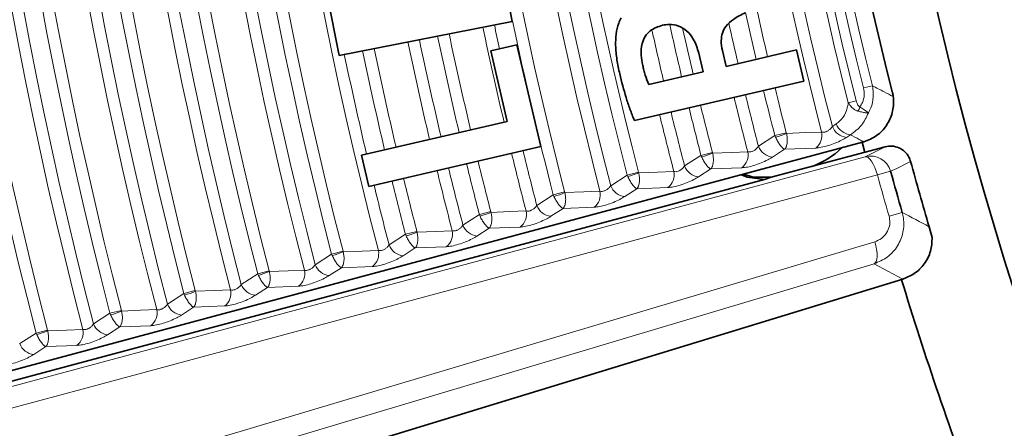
# Model space of a CAD drawing. Header units: millimetres. Extents: x 0 to 1118, y 0 to 864.
# Tile 55 of 200: x 356.94 to 364.8, y 434.46 to 437.72. Entities that reach past the tile are written whole.
import ezdxf

# ---------------------------------------------------------------- set-up
doc = ezdxf.new("R2010")
doc.units = ezdxf.units.MM

msp = doc.modelspace()

# ---------------------------------------------------------------- linework, layer by layer
at = {"color": 7, "linetype": 'Continuous', "lineweight": 35}
for p, q in [((360.7063, 438.5439), (360.8702, 437.7087)), ((359.4872, 437.4373), (359.3293, 438.2417)), ((360.8702, 437.7087), (359.4872, 437.4373)), ((360.6983, 437.4739), (360.9081, 437.5227)), ((360.8296, 436.9099), (360.6983, 437.4739)), ((360.9081, 437.5227), (361.0977, 436.7082)), ((362.3948, 437.3069), (362.3601, 437.4554)), ((362.5487, 437.4758), (362.5781, 437.3495)), ((362.5781, 437.3495), (363.1421, 437.4808)), ((363.1421, 437.4808), (363.2, 437.2324)), ((361.9611, 437.2059), (362.3948, 437.3069)), ((363.2, 437.2324), (361.8458, 436.9171)), ((359.6669, 436.6392), (360.8296, 436.9099)), ((356.5889, 434.8455), (363.6694, 436.7427)), ((363.6694, 436.7427), (363.6802, 436.7458)), ((361.0977, 436.7082), (359.7252, 436.3888)), ((363.8489, 436.707), (362.9394, 436.4633)), ((359.7252, 436.3888), (359.6669, 436.6392)), ((362.8867, 436.4468), (356.6104, 434.765)), ((362.9394, 436.4633), (362.8867, 436.4468)), ((364.2009, 436.0681), (364.2084, 436.0376)), ((364.2084, 436.0376), (364.2249, 435.9834)), ((357.1315, 433.553), (363.9894, 435.6497))]:
    msp.add_line(p, q, dxfattribs=at)
at = {"color": 7, "linetype": 'Continuous', "lineweight": 18}
for p, q in [((363.747, 437.1949), (363.6764, 437.1772)), ((363.5543, 437.0581), (363.618, 437.0742)), ((362.9683, 436.7963), (363.0594, 436.8197)), ((363.0594, 436.8197), (363.0611, 436.814)), ((363.4273, 436.8692), (363.4591, 436.8897)), ((362.8372, 436.7115), (362.9683, 436.7963)), ((362.9735, 436.7839), (362.9683, 436.7963)), ((363.5712, 436.8029), (363.5395, 436.7824)), ((362.3782, 436.6386), (362.4693, 436.6621)), ((362.4693, 436.6621), (362.471, 436.6564)), ((363.0464, 436.6875), (362.9494, 436.6247)), ((363.2943, 436.6971), (363.0464, 436.6875)), ((356.6213, 434.7245), (363.6893, 436.628)), ((362.2471, 436.5538), (362.3782, 436.6386)), ((362.3834, 436.6262), (362.3782, 436.6386)), ((361.788, 436.4809), (361.8792, 436.5044)), ((361.8792, 436.5044), (361.8808, 436.4987)), ((362.4563, 436.5298), (362.3593, 436.4671)), ((362.7042, 436.5394), (362.4563, 436.5298)), ((363.8931, 436.5112), (363.7874, 436.4821)), ((361.657, 436.3961), (361.788, 436.4809)), ((361.7932, 436.4685), (361.788, 436.4809)), ((361.1979, 436.3233), (361.289, 436.3467)), ((361.289, 436.3467), (361.2907, 436.3411)), ((361.8662, 436.3721), (361.7692, 436.3094)), ((362.1141, 436.3818), (361.8662, 436.3721)), ((361.0669, 436.2384), (361.1979, 436.3233)), ((361.2031, 436.3109), (361.1979, 436.3233)), ((360.6078, 436.1656), (360.6989, 436.1891)), ((360.6989, 436.1891), (360.7006, 436.1834)), ((361.2761, 436.2145), (361.179, 436.1517)), ((361.524, 436.2241), (361.2761, 436.2145)), ((360.4768, 436.0808), (360.6078, 436.1656)), ((360.613, 436.1532), (360.6078, 436.1656)), ((363.88, 436.1528), (363.9853, 436.1831)), ((360.0177, 436.0079), (360.1088, 436.0314)), ((360.1088, 436.0314), (360.1104, 436.0258)), ((360.6859, 436.0568), (360.5889, 435.9941)), ((360.9339, 436.0664), (360.6859, 436.0568)), ((359.8866, 435.9231), (360.0177, 436.0079)), ((360.0228, 435.9956), (360.0177, 436.0079)), ((359.4276, 435.8502), (359.5187, 435.8737)), ((359.5187, 435.8737), (359.5203, 435.8681)), ((360.0958, 435.8991), (359.9988, 435.8364)), ((360.3438, 435.9088), (360.0958, 435.8991)), ((359.2965, 435.7654), (359.4276, 435.8502)), ((359.4327, 435.8379), (359.4276, 435.8502)), ((363.7612, 435.773), (357.0645, 433.7721)), ((358.8374, 435.6925), (358.9285, 435.7161)), ((358.9285, 435.7161), (358.9302, 435.7104)), ((359.5057, 435.7414), (359.4087, 435.6787)), ((359.7536, 435.7511), (359.5057, 435.7414)), ((358.7064, 435.6077), (358.8374, 435.6925)), ((358.8426, 435.6802), (358.8374, 435.6925)), ((358.2473, 435.5349), (358.3384, 435.5584)), ((358.3384, 435.5584), (358.3401, 435.5528)), ((358.9156, 435.5838), (358.8186, 435.5211)), ((359.1635, 435.5934), (358.9156, 435.5838)), ((358.1163, 435.4501), (358.2473, 435.5349)), ((358.2525, 435.5226), (358.2473, 435.5349)), ((357.6572, 435.3772), (357.7483, 435.4007)), ((357.7483, 435.4007), (357.7499, 435.3951)), ((358.3255, 435.4261), (358.2285, 435.3634)), ((358.5734, 435.4358), (358.3255, 435.4261)), ((357.5262, 435.2924), (357.6572, 435.3772)), ((357.6623, 435.3649), (357.6572, 435.3772)), ((357.0671, 435.2195), (357.1582, 435.243)), ((357.1582, 435.243), (357.1598, 435.2375)), ((357.7353, 435.2684), (357.6383, 435.2057)), ((357.9833, 435.2781), (357.7353, 435.2684)), ((356.9361, 435.1347), (357.0671, 435.2195)), ((357.0722, 435.2073), (357.0671, 435.2195)), ((357.1452, 435.1108), (357.0482, 435.0481)), ((357.3932, 435.1204), (357.1452, 435.1108))]:
    msp.add_line(p, q, dxfattribs=at)
at = {"color": 7, "linetype": 'Continuous', "lineweight": 18, "flags": 128}
for points in [[(363.0611, 436.814), (363.2121, 436.82), (363.3416, 436.8251)], [(362.471, 436.6564), (362.6219, 436.6623), (362.7514, 436.6675)], [(363.6893, 436.628), (363.7682, 436.6671), (363.8489, 436.707)], [(363.6893, 436.628), (363.7008, 436.6277), (363.7136, 436.6213), (363.7271, 436.6089), (363.7407, 436.5912), (363.7541, 436.5687), (363.7666, 436.5424), (363.7779, 436.5131), (363.7874, 436.4821)], [(364.0528, 436.5901), (364.0475, 436.5874), (364.0263, 436.5769), (363.9413, 436.535), (363.8931, 436.5112)], [(361.8808, 436.4987), (362.0318, 436.5047), (362.1613, 436.5098)], [(363.7874, 436.4821), (363.4849, 436.4007), (362.2751, 436.0749), (357.4358, 434.7715), (356.7194, 434.5786)], [(361.2907, 436.3411), (361.4417, 436.347), (361.5712, 436.3521)], [(360.7006, 436.1834), (360.8516, 436.1894), (360.9811, 436.1945)], [(360.1104, 436.0258), (360.2614, 436.0317), (360.391, 436.0368)], [(357.0705, 433.9476), (357.3706, 434.0372), (358.5711, 434.3959), (363.7672, 435.9484)], [(359.5203, 435.8681), (359.6713, 435.8741), (359.8008, 435.8792)], [(363.7672, 435.9484), (363.7753, 435.9174), (363.7811, 435.8869), (363.7843, 435.8581), (363.7849, 435.8321), (363.7827, 435.8098), (363.7779, 435.7922), (363.7706, 435.7797), (363.7612, 435.773)], [(358.9302, 435.7104), (359.0812, 435.7164), (359.2107, 435.7215)], [(363.9894, 435.6497), (363.8693, 435.7145), (363.7612, 435.773)], [(358.3401, 435.5528), (358.4911, 435.5587), (358.6206, 435.5639)], [(357.7499, 435.3951), (357.9009, 435.4011), (358.0305, 435.4062)], [(357.1598, 435.2375), (357.3108, 435.2434), (357.4404, 435.2485)]]:
    msp.add_lwpolyline(points, dxfattribs=at)
at = {"color": 7, "linetype": 'Continuous', "lineweight": 35, "flags": 128}
for points in [[(363.6875, 436.6638), (363.6851, 436.6729), (363.6658, 436.7453)], [(362.7011, 436.4833), (362.748, 436.4657), (362.8867, 436.4468)], [(362.9394, 436.4633), (362.7959, 436.4657), (362.7194, 436.4882)]]:
    msp.add_lwpolyline(points, dxfattribs=at)
at = {"color": 7, "linetype": 'Continuous', "lineweight": 18}
for centre, radius, start, end in [((392.6659, 444.4261), 36.7701, 165.49984, 194.50016), ((392.6659, 444.4261), 36.676, 165.49984, 194.50016), ((392.6659, 444.4261), 36.4014, 165.39699, 194.60301), ((392.6659, 444.4261), 36.3074, 165.42979, 194.57021), ((392.6659, 444.4261), 36.1593, 165.50761, 194.49239), ((392.6659, 444.4261), 36.0652, 165.50761, 194.49239), ((392.6659, 444.4261), 35.7906, 165.40305, 194.59695), ((392.6659, 444.4261), 35.6966, 165.43646, 194.56354), ((392.6659, 444.4261), 35.5485, 165.51565, 194.48435), ((392.6659, 444.4261), 35.4544, 165.51565, 194.48435), ((392.6659, 444.4261), 35.1798, 165.40932, 194.59068), ((392.6659, 444.4261), 35.0858, 165.44336, 194.55664), ((392.6659, 444.4261), 34.9377, 165.52396, 194.47604), ((392.6659, 444.4261), 34.8436, 165.52396, 194.47604), ((392.6659, 444.4261), 34.569, 165.41581, 194.58419), ((392.6659, 444.4261), 34.475, 165.4505, 194.5495), ((392.6659, 444.4261), 34.3269, 165.53258, 194.46742), ((392.6659, 444.4261), 34.2328, 165.53258, 194.46742), ((392.6659, 444.4261), 33.9582, 165.42253, 194.57747), ((392.6659, 444.4261), 32.4004, 165.56037, 194.43963), ((392.6659, 444.4261), 32.1258, 165.44423, 194.55577), ((392.6659, 444.4261), 32.0318, 165.48181, 194.51819), ((392.6659, 444.4261), 31.8837, 165.57034, 194.42966), ((392.6659, 444.4261), 30.1994, 165.50863, 194.49137), ((392.6659, 444.4261), 30.0295, 165.79704, 194.20296), ((392.6659, 444.4261), 29.9638, 165.79704, 194.20296), ((392.6659, 444.4261), 29.8821, 165.96097, 194.03903), ((392.6659, 444.4261), 29.8093, 165.96097, 194.03903), ((392.6659, 444.4261), 30.2934, 182.42637, 194.53145), ((392.6659, 444.4261), 31.7896, 182.47419, 194.42966), ((392.6659, 444.4261), 30.6621, 192.52078, 193.23631), ((392.6659, 444.4261), 30.568, 192.4773, 193.23673), ((392.6659, 444.4261), 32.6426, 191.92555, 192.26754), ((392.6659, 444.4261), 32.4945, 191.92064, 194.43963), ((392.6659, 444.4261), 31.2729, 192.44993, 193.23368), ((392.6659, 444.4261), 30.8102, 192.62079, 193.23567), ((392.6659, 444.4261), 33.0112, 191.91637, 193.28206), ((392.6659, 444.4261), 32.7366, 191.92319, 193.28358), ((392.6659, 444.4261), 31.421, 192.46805, 193.23306), ((392.6659, 444.4261), 31.1788, 192.5419, 193.23408), ((392.6659, 444.4261), 33.3474, 191.90818, 193.28024), ((392.6659, 444.4261), 33.2534, 191.91045, 193.28075), ((392.6659, 444.4261), 33.1053, 191.91406, 193.28155), ((392.6659, 444.4261), 30.9042, 192.88883, 193.23526), ((392.6659, 444.4261), 33.8642, 191.8959, 193.27751), ((392.6659, 444.4261), 33.7161, 191.89938, 193.27828), ((392.6659, 444.4261), 33.622, 191.90161, 193.27878), ((392.6659, 444.4261), 30.6621, 193.71298, 194.40851), ((392.6659, 444.4261), 30.568, 193.71486, 194.40851), ((392.6659, 444.4261), 30.9042, 193.70821, 194.53987), ((392.6659, 444.4261), 30.8102, 193.71006, 194.50066), ((392.6659, 444.4261), 31.421, 193.69827, 194.5096), ((392.6659, 444.4261), 31.2729, 193.70109, 194.41929), ((392.6659, 444.4261), 31.1788, 193.70289, 194.41929), ((363.4253, 437.1101), 0.2379, 330.38832, 339.06206), ((392.6659, 444.4261), 31.515, 193.6965, 194.54797), ((363.2177, 436.7981), 0.1267, 307.18423, 12.31797), ((363.5546, 436.9178), 0.1363, 200.92851, 263.6374), ((363.5863, 436.9384), 0.1363, 200.91901, 263.63221), ((362.8095, 437.402), 0.6395, 284.86087, 293.16893), ((392.6659, 444.4261), 32.6426, 193.7355, 194.52645), ((362.6276, 436.6404), 0.1267, 307.18538, 12.32314), ((362.9645, 436.7602), 0.1363, 200.93241, 263.63953), ((392.6659, 444.4261), 33.0112, 193.72842, 194.44924), ((392.6659, 444.4261), 32.7366, 193.73367, 194.56327), ((362.2189, 437.2456), 0.6409, 284.87001, 293.16054), ((363.7324, 436.467), 0.1667, 15.38036, 104.99177), ((392.6659, 444.4261), 33.3474, 193.72209, 194.5705), ((392.6659, 444.4261), 33.2534, 193.72385, 194.53442), ((392.6659, 444.4261), 33.1053, 193.72663, 194.44924), ((362.0375, 436.4827), 0.1267, 307.18648, 12.3281), ((362.3744, 436.6025), 0.1363, 200.93615, 263.64158), ((392.6659, 444.4261), 33.7161, 193.71531, 194.45849), ((392.6659, 444.4261), 33.622, 193.71703, 194.45849), ((361.6283, 437.0892), 0.6422, 284.8788, 293.15247), ((392.6659, 444.4261), 29.9512, 195.38056, 196.03495), ((392.6659, 444.4261), 33.8642, 193.71262, 194.54209), ((361.4474, 436.3251), 0.1268, 307.18754, 12.33289), ((361.7842, 436.4448), 0.1362, 200.93975, 263.64354), ((361.0378, 436.9328), 0.6435, 284.88726, 293.14471), ((360.8573, 436.1674), 0.1268, 307.18856, 12.33749), ((361.1941, 436.2871), 0.1362, 200.94322, 263.64544), ((360.4472, 436.7763), 0.6447, 284.89541, 293.13723), ((403.7921, 510.5331), 84.3356, 241.835526, 242.001532), ((360.2671, 436.0097), 0.1268, 307.18955, 12.34192), ((360.604, 436.1295), 0.1362, 200.94655, 263.64726), ((359.8567, 436.6198), 0.6459, 284.90326, 293.13002), ((359.677, 435.8521), 0.1268, 307.1905, 12.3462), ((360.0139, 435.9718), 0.1362, 200.94977, 263.64901), ((359.2662, 436.4632), 0.6471, 284.91084, 293.12307), ((359.0869, 435.6944), 0.1268, 307.19142, 12.35032), ((359.4238, 435.8141), 0.1362, 200.95287, 263.65071), ((358.6757, 436.3066), 0.6482, 284.91815, 293.11635), ((358.4968, 435.5367), 0.1268, 307.19231, 12.3543), ((358.8336, 435.6565), 0.1362, 200.95587, 263.65234), ((358.0852, 436.15), 0.6493, 284.92522, 293.10987), ((357.9067, 435.3791), 0.1268, 307.19316, 12.35815), ((358.2435, 435.4988), 0.1362, 200.95876, 263.65392), ((357.4947, 435.9933), 0.6504, 284.93204, 293.1036), ((357.3166, 435.2214), 0.1268, 307.19399, 12.36187), ((357.6534, 435.3411), 0.1362, 200.96156, 263.65544), ((356.9043, 435.8366), 0.6514, 284.93864, 293.09754), ((357.0633, 435.1834), 0.1362, 200.96426, 263.65691)]:
    msp.add_arc(centre, radius, start, end, dxfattribs=at)
at = {"color": 7, "linetype": 'Continuous', "lineweight": 35}
for centre, radius, start, end in [((392.6659, 444.4261), 29.6667, 165.79659, 194.20341), ((392.6659, 444.4261), 29.1667, 187.71645, 257.65346), ((363.0397, 437.1779), 0.6667, 289.78871, 313.95502), ((392.6659, 444.4261), 29.6667, 195.3156, 196.36346), ((392.6659, 444.4261), 29.8416, 195.38056, 196.03495), ((392.6659, 444.4261), 30, 197.00277, 200.72754)]:
    msp.add_arc(centre, radius, start, end, dxfattribs=at)
at = {"color": 7, "linetype": 'Continuous', "lineweight": 18}
for points, knots in [([(392.9372, 484.6741), (392.9586, 484.674), (393.722, 484.6684), (395.2309, 484.6139), (397.4557, 484.4104), (399.6727, 484.083), (402.2273, 483.5591), (405.1022, 482.7588), (408.2601, 481.5902), (411.3417, 480.1459), (414.2842, 478.4496), (417.0641, 476.5183), (419.6623, 474.3729), (422.0974, 471.992), (424.3196, 469.4154), (426.307, 466.6727), (428.0518, 463.7881), (429.5625, 460.7378), (430.8094, 457.5665), (431.7793, 454.313), (432.4722, 451.0026), (432.8875, 447.6129), (433.0129, 444.1953), (432.8477, 440.7831), (432.398, 437.4042), (431.6547, 434.0391), (430.6279, 430.7582), (429.3303, 427.5892), (427.7789, 424.5561), (425.9561, 421.6335), (423.8976, 418.8907), (421.6275, 416.347), (419.1702, 414.0191), (416.4973, 411.883), (413.659, 409.9874), (410.689, 408.3489), (407.6133, 406.9705), (404.4023, 405.8444), (400.8327, 404.9228), (396.9091, 404.2994), (392.9746, 404.0906), (389.3256, 404.2421), (385.9834, 404.6592), (382.6564, 405.3614), (379.3998, 406.343), (376.2517, 407.5901), (373.2315, 409.0868), (370.3195, 410.8479), (367.5671, 412.8502), (365.0054, 415.0675), (362.6474, 417.478), (360.4796, 420.1033), (358.5408, 422.9052), (356.8535, 425.8495), (355.4223, 428.9111), (354.243, 432.1133), (353.3386, 435.4095), (352.7197, 438.7601), (352.3836, 442.1398), (352.3337, 445.5691), (352.5775, 448.9865), (353.1081, 452.3586), (353.9195, 455.6707), (355.0231, 458.9415), (356.4018, 462.0961), (358.0313, 465.0982), (359.8939, 467.9342), (362.0128, 470.6316), (364.3436, 473.1267), (366.8616, 475.4019), (369.5397, 477.4453), (372.41, 479.2766), (375.4167, 480.8536), (378.532, 482.1673), (381.7281, 483.2126), (385.0352, 483.996), (388.5789, 484.5234), (391.0496, 484.6644), (392.3732, 484.674), (392.3946, 484.6741)], [0, 0, 0, 0, 0.000254, 0.009071, 0.017929, 0.026787, 0.035686, 0.048899, 0.062203, 0.075649, 0.089289, 0.10251, 0.115824, 0.129279, 0.142929, 0.156203, 0.169477, 0.182941, 0.1966, 0.209917, 0.223233, 0.236741, 0.250446, 0.263818, 0.277286, 0.2909, 0.304717, 0.318082, 0.331542, 0.345149, 0.358959, 0.372239, 0.385613, 0.399131, 0.412846, 0.426117, 0.439388, 0.452847, 0.466501, 0.483141, 0.499966, 0.513227, 0.526489, 0.539939, 0.553582, 0.566854, 0.580127, 0.593587, 0.607242, 0.62052, 0.633797, 0.647264, 0.660926, 0.674233, 0.687539, 0.701036, 0.71473, 0.728102, 0.741475, 0.75504, 0.768805, 0.782132, 0.795554, 0.809274, 0.823098, 0.836409, 0.849815, 0.863366, 0.877117, 0.890335, 0.903644, 0.917096, 0.930742, 0.943937, 0.957224, 0.970651, 0.984272, 0.999746, 1, 1, 1, 1]), ([(392.3326, 484.1673), (391.0472, 484.1206), (388.6638, 484.0342), (385.2093, 483.5037), (381.9763, 482.7481), (378.7858, 481.7074), (375.7023, 480.4034), (372.7477, 478.8475), (369.9491, 477.0607), (367.2833, 475.0237), (364.9615, 472.914), (362.9605, 470.794), (361.2591, 468.728), (359.6926, 466.5401), (358.2748, 464.2432), (356.9166, 461.6661), (355.6766, 458.803), (354.6044, 455.6252), (353.7958, 452.3322), (353.2729, 448.9868), (353.0362, 445.6427), (353.0753, 442.3044), (353.3976, 438.9452), (354.0036, 435.6295), (354.88, 432.4001), (356.0127, 429.2763), (357.4177, 426.227), (359.0713, 423.3152), (360.961, 420.5584), (363.0591, 417.9879), (365.3886, 415.577), (367.9067, 413.3803), (370.6009, 411.4033), (373.4326, 409.671), (376.4302, 408.1661), (379.5342, 406.9265), (382.7311, 405.9532), (385.9758, 405.256), (389.3016, 404.8286), (392.923, 404.6737), (396.8319, 404.8797), (400.6641, 405.4895), (404.1561, 406.3904), (407.2903, 407.4859), (410.3531, 408.8544), (413.284, 410.4759), (416.062, 412.3373), (418.6654, 414.4162), (421.108, 416.7295), (423.3453, 419.2448), (425.3525, 421.9296), (427.1279, 424.7708), (428.673, 427.7851), (429.9541, 430.9211), (430.9559, 434.1273), (431.6869, 437.397), (432.1442, 440.753), (432.314, 444.1318), (432.1991, 447.4804), (431.8124, 450.7834), (431.145, 454.0736), (430.2028, 457.291), (428.9972, 460.4095), (427.5461, 463.394), (425.8334, 466.2765), (423.888, 468.9941), (421.7226, 471.5352), (419.3647, 473.8746), (416.7915, 476.0296), (414.0501, 477.9539), (411.1632, 479.6349), (408.1622, 481.0617), (405.019, 482.2431), (402.1464, 483.0515), (399.5975, 483.5785), (397.4163, 483.9018), (395.2136, 484.1128), (393.7385, 484.1491), (392.9992, 484.1673)], [0, 0, 0, 0, 0.015515, 0.0287692, 0.0421162, 0.0555611, 0.0692326, 0.0824839, 0.095828, 0.1092703, 0.1229392, 0.1336522, 0.1444388, 0.1552255, 0.1661126, 0.1769997, 0.1903669, 0.2037342, 0.2174427, 0.2312525, 0.244561, 0.2578694, 0.2715108, 0.2852517, 0.2985113, 0.3118625, 0.3253198, 0.3389957, 0.3522394, 0.3656227, 0.3790059, 0.3926644, 0.4059135, 0.419303, 0.4326925, 0.4463582, 0.459604, 0.4729899, 0.4863758, 0.5000375, 0.5166971, 0.5335427, 0.546794, 0.5601857, 0.5735773, 0.5872453, 0.6005728, 0.6139003, 0.6274194, 0.6411372, 0.6544896, 0.667842, 0.6815363, 0.6953322, 0.7086868, 0.7220414, 0.7357341, 0.7495273, 0.7628325, 0.7761376, 0.7896295, 0.8033153, 0.8165613, 0.8299466, 0.8433319, 0.8569919, 0.8702446, 0.8835902, 0.8970432, 0.9107171, 0.9239755, 0.9373269, 0.9507855, 0.9644652, 0.9733076, 0.9821911, 0.9910747, 1, 1, 1, 1]), ([(363.6474, 437.0251), (363.6548, 437.0369), (363.6725, 437.0649), (363.6856, 437.1183), (363.6795, 437.1576), (363.6764, 437.1772)], [0, 0, 0, 0, 0.267492, 0.633996, 1, 1, 1, 1]), ([(363.747, 437.1949), (363.7512, 437.1649), (363.7596, 437.1047), (363.7419, 437.0305), (363.7218, 436.9913), (363.7153, 436.9787)], [0, 0, 0, 0, 0.403325, 0.808417, 1, 1, 1, 1]), ([(363.747, 437.1949), (363.7786, 437.1785), (363.834, 437.1498), (363.8896, 437.1211), (363.9135, 437.1088)], [0, 0, 0, 0, 0.570141, 1, 1, 1, 1]), ([(363.4591, 436.8897), (363.4781, 436.9057), (363.5162, 436.9377), (363.5452, 437.0017), (363.5521, 437.0444), (363.5543, 437.0581)], [0, 0, 0, 0, 0.404367, 0.809161, 1, 1, 1, 1]), ([(363.632, 436.9926), (363.6294, 436.9935), (363.6191, 436.9969), (363.6014, 437.0067), (363.5763, 437.0271), (363.5627, 437.0462), (363.5543, 437.0581)], [0, 0, 0, 0, 0.083103, 0.31857, 0.576419, 1, 1, 1, 1]), ([(363.618, 437.0742), (363.6207, 437.0648), (363.6247, 437.0507), (363.6345, 437.0349), (363.6418, 437.0279), (363.6463, 437.0256), (363.6474, 437.0251)], [0, 0, 0, 0, 0.489609, 0.736997, 0.934802, 1, 1, 1, 1]), ([(363.7153, 436.9787), (363.6991, 436.9437), (363.6647, 436.8697), (363.6035, 436.826), (363.5712, 436.8029)], [0, 0, 0, 0, 0.4730675, 1, 1, 1, 1]), ([(363.7153, 436.9787), (363.715, 436.9787), (363.7103, 436.9778), (363.697, 436.9776), (363.6688, 436.982), (363.6444, 436.989), (363.632, 436.9926)], [0, 0, 0, 0, 0.015037, 0.303823, 0.649982, 1, 1, 1, 1]), ([(363.7153, 436.9787), (363.7151, 436.9789), (363.7119, 436.9814), (363.702, 436.9887), (363.6792, 437.0043), (363.658, 437.0181), (363.6474, 437.0251)], [0, 0, 0, 0, 0.016209, 0.304214, 0.650289, 1, 1, 1, 1]), ([(363.3416, 436.8251), (363.347, 436.8242), (363.3569, 436.8224), (363.3705, 436.8256), (363.3838, 436.8304), (363.3988, 436.8386), (363.4157, 436.8532), (363.4236, 436.864), (363.4273, 436.8692)], [0, 0, 0, 0, 0.200157, 0.359918, 0.395269, 0.592791, 0.805087, 1, 1, 1, 1]), ([(363.0464, 436.6875), (363.0463, 436.6875), (363.0461, 436.6876), (363.0458, 436.6877), (363.0454, 436.6879), (363.0447, 436.6882), (363.0435, 436.6888), (363.0414, 436.6899), (363.0377, 436.6922), (363.0332, 436.6958), (363.0236, 436.7045), (363.0092, 436.7213), (362.9898, 436.7508), (362.9787, 436.7733), (362.9735, 436.7839)], [0, 0, 0, 0, 0.007788, 0.008901, 0.016492, 0.0276, 0.046216, 0.077517, 0.130642, 0.223359, 0.282712, 0.539236, 0.783812, 1, 1, 1, 1]), ([(363.0464, 436.6875), (363.0466, 436.6876), (363.0468, 436.6878), (363.0471, 436.6882), (363.0475, 436.6886), (363.0482, 436.6894), (363.0493, 436.6908), (363.0512, 436.6932), (363.0542, 436.6979), (363.0574, 436.7041), (363.0628, 436.718), (363.0676, 436.7414), (363.0681, 436.7778), (363.0633, 436.8025), (363.0611, 436.814)], [0, 0, 0, 0, 0.007788, 0.008901, 0.016492, 0.0276, 0.046215, 0.077516, 0.130641, 0.22336, 0.282712, 0.539236, 0.783811, 1, 1, 1, 1]), ([(363.5395, 436.7824), (363.5272, 436.775), (363.5008, 436.7591), (363.4492, 436.7356), (363.3925, 436.7154), (363.3372, 436.7011), (363.3086, 436.6984), (363.2943, 436.6971)], [0, 0, 0, 0, 0.178267, 0.384434, 0.588389, 0.794248, 1, 1, 1, 1]), ([(363.6802, 436.7458), (363.6677, 436.7524), (363.6314, 436.7714), (363.5951, 436.7904), (363.5712, 436.8029)], [0, 0, 0, 0, 0.343475, 1, 1, 1, 1]), ([(362.7514, 436.6675), (362.7569, 436.6665), (362.7668, 436.6648), (362.7804, 436.6679), (362.7937, 436.6728), (362.8086, 436.6809), (362.8256, 436.6955), (362.8335, 436.7063), (362.8372, 436.7115)], [0, 0, 0, 0, 0.200192, 0.35997, 0.395326, 0.592851, 0.805131, 1, 1, 1, 1]), ([(362.4563, 436.5298), (362.4562, 436.5299), (362.456, 436.5299), (362.4557, 436.53), (362.4553, 436.5302), (362.4546, 436.5305), (362.4534, 436.5311), (362.4513, 436.5322), (362.4476, 436.5346), (362.443, 436.5381), (362.4335, 436.5468), (362.4191, 436.5636), (362.3997, 436.5932), (362.3886, 436.6157), (362.3834, 436.6262)], [0, 0, 0, 0, 0.007787, 0.0089, 0.016504, 0.02762, 0.046249, 0.077574, 0.130739, 0.223535, 0.282742, 0.539336, 0.783853, 1, 1, 1, 1]), ([(362.4563, 436.5298), (362.4565, 436.53), (362.4566, 436.5301), (362.457, 436.5305), (362.4573, 436.5309), (362.458, 436.5317), (362.4592, 436.5331), (362.4611, 436.5356), (362.4641, 436.5402), (362.4672, 436.5464), (362.4727, 436.5603), (362.4775, 436.5838), (362.4779, 436.6201), (362.4732, 436.6448), (362.471, 436.6564)], [0, 0, 0, 0, 0.007787, 0.0089, 0.016504, 0.02762, 0.046249, 0.077573, 0.130739, 0.223535, 0.282742, 0.539336, 0.783853, 1, 1, 1, 1]), ([(362.9494, 436.6247), (362.9371, 436.6173), (362.9107, 436.6014), (362.859, 436.578), (362.8024, 436.5578), (362.747, 436.5434), (362.7185, 436.5408), (362.7042, 436.5394)], [0, 0, 0, 0, 0.178243, 0.384408, 0.588369, 0.794238, 1, 1, 1, 1]), ([(362.1613, 436.5098), (362.1668, 436.5088), (362.1767, 436.5071), (362.1903, 436.5103), (362.2036, 436.5151), (362.2185, 436.5233), (362.2355, 436.5379), (362.2434, 436.5486), (362.2471, 436.5538)], [0, 0, 0, 0, 0.2002259, 0.3600198, 0.3953816, 0.5929094, 0.8051731, 1, 1, 1, 1]), ([(361.8662, 436.3721), (361.866, 436.3722), (361.8659, 436.3722), (361.8656, 436.3724), (361.8652, 436.3725), (361.8645, 436.3729), (361.8633, 436.3734), (361.8612, 436.3745), (361.8575, 436.3769), (361.8529, 436.3804), (361.8433, 436.3892), (361.8289, 436.406), (361.8095, 436.4355), (361.7984, 436.458), (361.7932, 436.4685)], [0, 0, 0, 0, 0.007787, 0.008899, 0.016516, 0.027639, 0.046282, 0.077629, 0.130833, 0.223704, 0.282771, 0.539432, 0.783893, 1, 1, 1, 1]), ([(361.8662, 436.3721), (361.8663, 436.3723), (361.8665, 436.3725), (361.8668, 436.3728), (361.8672, 436.3732), (361.8679, 436.3741), (361.8691, 436.3754), (361.8709, 436.3779), (361.874, 436.3826), (361.8771, 436.3888), (361.8825, 436.4027), (361.8874, 436.4261), (361.8878, 436.4625), (361.8831, 436.4872), (361.8808, 436.4987)], [0, 0, 0, 0, 0.007787, 0.008899, 0.016516, 0.027639, 0.046281, 0.077628, 0.130832, 0.223705, 0.28277, 0.539432, 0.783893, 1, 1, 1, 1]), ([(362.3593, 436.4671), (362.347, 436.4597), (362.3205, 436.4437), (362.2689, 436.4203), (362.2122, 436.4001), (362.1569, 436.3857), (362.1284, 436.3831), (362.1141, 436.3818)], [0, 0, 0, 0, 0.17822, 0.384383, 0.588349, 0.794229, 1, 1, 1, 1]), ([(361.5712, 436.3521), (361.5767, 436.3512), (361.5866, 436.3495), (361.6002, 436.3526), (361.6135, 436.3574), (361.6284, 436.3656), (361.6454, 436.3802), (361.6532, 436.391), (361.657, 436.3961)], [0, 0, 0, 0, 0.2002585, 0.360068, 0.3954349, 0.5929654, 0.8052138, 1, 1, 1, 1]), ([(361.2761, 436.2145), (361.2759, 436.2145), (361.2758, 436.2146), (361.2754, 436.2147), (361.2751, 436.2149), (361.2743, 436.2152), (361.2731, 436.2158), (361.2711, 436.2169), (361.2673, 436.2192), (361.2628, 436.2228), (361.2532, 436.2315), (361.2388, 436.2483), (361.2194, 436.2779), (361.2083, 436.3003), (361.2031, 436.3109)], [0, 0, 0, 0, 0.007786, 0.008898, 0.016527, 0.027658, 0.046313, 0.077681, 0.130923, 0.223867, 0.282799, 0.539524, 0.783931, 1, 1, 1, 1]), ([(361.2761, 436.2145), (361.2762, 436.2146), (361.2764, 436.2148), (361.2767, 436.2151), (361.2771, 436.2156), (361.2778, 436.2164), (361.2789, 436.2178), (361.2808, 436.2202), (361.2839, 436.2249), (361.287, 436.2311), (361.2924, 436.245), (361.2973, 436.2684), (361.2977, 436.3048), (361.2929, 436.3295), (361.2907, 436.3411)], [0, 0, 0, 0, 0.0077859, 0.0088983, 0.0165266, 0.0276573, 0.0463123, 0.0776803, 0.1309228, 0.2238673, 0.2827981, 0.5395239, 0.7839309, 1, 1, 1, 1]), ([(361.7692, 436.3094), (361.7569, 436.302), (361.7304, 436.2861), (361.6788, 436.2626), (361.6221, 436.2424), (361.5668, 436.2281), (361.5383, 436.2254), (361.524, 436.2241)], [0, 0, 0, 0, 0.178197, 0.384359, 0.58833, 0.794219, 1, 1, 1, 1]), ([(360.9811, 436.1945), (360.9866, 436.1935), (360.9964, 436.1918), (361.0101, 436.1949), (361.0234, 436.1998), (361.0383, 436.2079), (361.0553, 436.2225), (361.0631, 436.2333), (361.0669, 436.2384)], [0, 0, 0, 0, 0.20029, 0.360114, 0.395486, 0.593019, 0.805253, 1, 1, 1, 1]), ([(360.6859, 436.0568), (360.6858, 436.0568), (360.6856, 436.0569), (360.6853, 436.057), (360.6849, 436.0572), (360.6842, 436.0575), (360.683, 436.0581), (360.6809, 436.0592), (360.6772, 436.0616), (360.6726, 436.0651), (360.6631, 436.0738), (360.6487, 436.0906), (360.6293, 436.1202), (360.6182, 436.1427), (360.613, 436.1532)], [0, 0, 0, 0, 0.0077851, 0.0088974, 0.0165375, 0.0276756, 0.0463429, 0.0777317, 0.1310104, 0.2240234, 0.2828252, 0.5396128, 0.7839682, 1, 1, 1, 1]), ([(360.6859, 436.0568), (360.6861, 436.0569), (360.6863, 436.0571), (360.6866, 436.0575), (360.687, 436.0579), (360.6877, 436.0587), (360.6888, 436.0601), (360.6907, 436.0626), (360.6937, 436.0673), (360.6969, 436.0735), (360.7023, 436.0874), (360.7072, 436.1108), (360.7075, 436.1472), (360.7028, 436.1718), (360.7006, 436.1834)], [0, 0, 0, 0, 0.007785, 0.008897, 0.016537, 0.027675, 0.046342, 0.077731, 0.13101, 0.224024, 0.282825, 0.539613, 0.783968, 1, 1, 1, 1]), ([(361.179, 436.1517), (361.1668, 436.1443), (361.1403, 436.1284), (361.0887, 436.105), (361.032, 436.0848), (360.9767, 436.0704), (360.9481, 436.0677), (360.9339, 436.0664)], [0, 0, 0, 0, 0.178175, 0.384335, 0.588312, 0.79421, 1, 1, 1, 1]), ([(363.9853, 436.1831), (363.989, 436.1678), (364.0015, 436.116), (363.9975, 436.0211), (363.9532, 435.9112), (363.8718, 435.8194), (363.7979, 435.7884), (363.7612, 435.773)], [0, 0, 0, 0, 0.091141, 0.306809, 0.535246, 0.769226, 1, 1, 1, 1]), ([(363.7672, 435.9484), (363.7856, 435.9561), (363.8224, 435.9713), (363.8633, 436.0167), (363.8859, 436.0715), (363.8881, 436.1193), (363.8818, 436.1452), (363.88, 436.1528)], [0, 0, 0, 0, 0.236489, 0.473204, 0.70008, 0.911156, 1, 1, 1, 1]), ([(360.391, 436.0368), (360.3965, 436.0359), (360.4063, 436.0341), (360.42, 436.0373), (360.4333, 436.0421), (360.4482, 436.0503), (360.4652, 436.0648), (360.473, 436.0756), (360.4768, 436.0808)], [0, 0, 0, 0, 0.20032, 0.360159, 0.395536, 0.593071, 0.805291, 1, 1, 1, 1]), ([(360.0958, 435.8991), (360.0957, 435.8992), (360.0955, 435.8992), (360.0952, 435.8994), (360.0948, 435.8995), (360.0941, 435.8998), (360.0929, 435.9004), (360.0908, 435.9015), (360.0871, 435.9039), (360.0825, 435.9074), (360.0729, 435.9162), (360.0586, 435.933), (360.0391, 435.9625), (360.028, 435.985), (360.0228, 435.9956)], [0, 0, 0, 0, 0.007784, 0.008897, 0.016548, 0.027693, 0.046372, 0.077781, 0.131094, 0.224174, 0.282851, 0.539698, 0.784004, 1, 1, 1, 1]), ([(360.0958, 435.8991), (360.096, 435.8993), (360.0961, 435.8995), (360.0965, 435.8998), (360.0969, 435.9002), (360.0976, 435.901), (360.0987, 435.9024), (360.1006, 435.9049), (360.1036, 435.9096), (360.1068, 435.9158), (360.1122, 435.9297), (360.117, 435.9531), (360.1174, 435.9895), (360.1127, 436.0142), (360.1104, 436.0258)], [0, 0, 0, 0, 0.007784, 0.008897, 0.016547, 0.027692, 0.046371, 0.07778, 0.131093, 0.224175, 0.28285, 0.539698, 0.784003, 1, 1, 1, 1]), ([(360.5889, 435.9941), (360.5767, 435.9867), (360.5502, 435.9707), (360.4986, 435.9473), (360.4419, 435.9271), (360.3866, 435.9127), (360.358, 435.9101), (360.3438, 435.9088)], [0, 0, 0, 0, 0.178155, 0.384313, 0.588295, 0.794202, 1, 1, 1, 1]), ([(359.8008, 435.8792), (359.8063, 435.8782), (359.8162, 435.8765), (359.8299, 435.8796), (359.8431, 435.8845), (359.8581, 435.8926), (359.8751, 435.9072), (359.8829, 435.9179), (359.8866, 435.9231)], [0, 0, 0, 0, 0.200349, 0.360202, 0.395583, 0.593121, 0.805327, 1, 1, 1, 1]), ([(359.5057, 435.7414), (359.5056, 435.7415), (359.5054, 435.7416), (359.5051, 435.7417), (359.5047, 435.7419), (359.504, 435.7422), (359.5028, 435.7428), (359.5007, 435.7439), (359.4969, 435.7462), (359.4924, 435.7498), (359.4828, 435.7585), (359.4684, 435.7753), (359.449, 435.8049), (359.4379, 435.8274), (359.4327, 435.8379)], [0, 0, 0, 0, 0.007784, 0.008896, 0.016558, 0.027709, 0.0464, 0.077828, 0.131175, 0.22432, 0.282875, 0.539781, 0.784038, 1, 1, 1, 1]), ([(359.5057, 435.7414), (359.5059, 435.7416), (359.506, 435.7418), (359.5063, 435.7421), (359.5067, 435.7426), (359.5074, 435.7434), (359.5086, 435.7448), (359.5105, 435.7472), (359.5135, 435.7519), (359.5167, 435.7581), (359.5221, 435.772), (359.5269, 435.7955), (359.5273, 435.8319), (359.5225, 435.8565), (359.5203, 435.8681)], [0, 0, 0, 0, 0.007784, 0.008896, 0.016557, 0.027709, 0.046399, 0.077827, 0.131174, 0.224321, 0.282875, 0.539781, 0.784038, 1, 1, 1, 1]), ([(359.9988, 435.8364), (359.9865, 435.829), (359.9601, 435.8131), (359.9085, 435.7896), (359.8518, 435.7694), (359.7965, 435.7551), (359.7679, 435.7524), (359.7536, 435.7511)], [0, 0, 0, 0, 0.178135, 0.384291, 0.588278, 0.794193, 1, 1, 1, 1]), ([(359.2107, 435.7215), (359.2162, 435.7205), (359.2261, 435.7188), (359.2397, 435.7219), (359.253, 435.7268), (359.268, 435.7349), (359.285, 435.7495), (359.2928, 435.7603), (359.2965, 435.7654)], [0, 0, 0, 0, 0.200377, 0.360244, 0.395629, 0.593169, 0.805362, 1, 1, 1, 1]), ([(358.9156, 435.5838), (358.9154, 435.5838), (358.9153, 435.5839), (358.915, 435.584), (358.9146, 435.5842), (358.9138, 435.5845), (358.9126, 435.5851), (358.9106, 435.5862), (358.9068, 435.5886), (358.9022, 435.5921), (358.8927, 435.6008), (358.8783, 435.6176), (358.8589, 435.6472), (358.8478, 435.6697), (358.8426, 435.6802)], [0, 0, 0, 0, 0.0077832, 0.0088951, 0.0165671, 0.0277253, 0.0464264, 0.0778729, 0.1312528, 0.2244605, 0.2828993, 0.5398605, 0.7840711, 1, 1, 1, 1]), ([(358.9156, 435.5838), (358.9157, 435.5839), (358.9159, 435.5841), (358.9162, 435.5845), (358.9166, 435.5849), (358.9173, 435.5857), (358.9185, 435.5871), (358.9203, 435.5896), (358.9234, 435.5943), (358.9265, 435.6005), (358.932, 435.6144), (358.9368, 435.6378), (358.9372, 435.6742), (358.9324, 435.6989), (358.9302, 435.7104)], [0, 0, 0, 0, 0.007783, 0.008895, 0.016567, 0.027725, 0.046426, 0.077872, 0.131252, 0.224461, 0.282899, 0.53986, 0.784071, 1, 1, 1, 1]), ([(359.4087, 435.6787), (359.3964, 435.6713), (359.37, 435.6554), (359.3184, 435.632), (359.2617, 435.6118), (359.2064, 435.5974), (359.1778, 435.5947), (359.1635, 435.5934)], [0, 0, 0, 0, 0.178115, 0.38427, 0.588262, 0.794185, 1, 1, 1, 1]), ([(358.6206, 435.5639), (358.6261, 435.5629), (358.636, 435.5612), (358.6496, 435.5643), (358.6629, 435.5691), (358.6778, 435.5773), (358.6948, 435.5918), (358.7027, 435.6026), (358.7064, 435.6077)], [0, 0, 0, 0, 0.200404, 0.360284, 0.395674, 0.593216, 0.805396, 1, 1, 1, 1]), ([(358.3255, 435.4261), (358.3253, 435.4262), (358.3251, 435.4262), (358.3248, 435.4264), (358.3245, 435.4265), (358.3237, 435.4268), (358.3225, 435.4274), (358.3204, 435.4285), (358.3167, 435.4309), (358.3121, 435.4344), (358.3025, 435.4432), (358.2882, 435.46), (358.2688, 435.4896), (358.2577, 435.512), (358.2525, 435.5226)], [0, 0, 0, 0, 0.007783, 0.008894, 0.016576, 0.027741, 0.046452, 0.077917, 0.131328, 0.224596, 0.282922, 0.539937, 0.784103, 1, 1, 1, 1]), ([(358.3255, 435.4261), (358.3256, 435.4263), (358.3258, 435.4264), (358.3261, 435.4268), (358.3265, 435.4272), (358.3272, 435.428), (358.3284, 435.4294), (358.3302, 435.4319), (358.3333, 435.4366), (358.3364, 435.4428), (358.3418, 435.4567), (358.3467, 435.4802), (358.3471, 435.5166), (358.3423, 435.5412), (358.3401, 435.5528)], [0, 0, 0, 0, 0.0077826, 0.0088944, 0.0165761, 0.0277403, 0.0464518, 0.0779159, 0.1313273, 0.2245966, 0.2829218, 0.5399373, 0.7841026, 1, 1, 1, 1]), ([(358.8186, 435.5211), (358.8063, 435.5137), (358.7799, 435.4977), (358.7283, 435.4743), (358.6716, 435.4541), (358.6163, 435.4397), (358.5877, 435.4371), (358.5734, 435.4358)], [0, 0, 0, 0, 0.178096, 0.38425, 0.588246, 0.794178, 1, 1, 1, 1]), ([(358.0305, 435.4062), (358.036, 435.4052), (358.0459, 435.4035), (358.0595, 435.4066), (358.0728, 435.4115), (358.0877, 435.4196), (358.1047, 435.4341), (358.1126, 435.4449), (358.1163, 435.4501)], [0, 0, 0, 0, 0.200431, 0.360323, 0.395717, 0.593261, 0.805429, 1, 1, 1, 1]), ([(357.7353, 435.2684), (357.7352, 435.2685), (357.735, 435.2686), (357.7347, 435.2687), (357.7343, 435.2688), (357.7336, 435.2692), (357.7324, 435.2697), (357.7303, 435.2709), (357.7266, 435.2732), (357.722, 435.2768), (357.7124, 435.2855), (357.698, 435.3023), (357.6786, 435.3319), (357.6675, 435.3544), (357.6623, 435.3649)], [0, 0, 0, 0, 0.007782, 0.008894, 0.016585, 0.027756, 0.046477, 0.077959, 0.131401, 0.224727, 0.282944, 0.540012, 0.784134, 1, 1, 1, 1]), ([(357.7353, 435.2684), (357.7355, 435.2686), (357.7357, 435.2688), (357.736, 435.2691), (357.7364, 435.2695), (357.7371, 435.2704), (357.7382, 435.2718), (357.7401, 435.2742), (357.7432, 435.279), (357.7463, 435.2852), (357.7517, 435.2991), (357.7566, 435.3225), (357.7569, 435.3589), (357.7522, 435.3836), (357.7499, 435.3951)], [0, 0, 0, 0, 0.007782, 0.008894, 0.016585, 0.027755, 0.046477, 0.077958, 0.1314, 0.224728, 0.282944, 0.540012, 0.784133, 1, 1, 1, 1]), ([(358.2285, 435.3634), (358.2162, 435.356), (358.1898, 435.3401), (358.1382, 435.3166), (358.0815, 435.2964), (358.0261, 435.2821), (357.9976, 435.2794), (357.9833, 435.2781)], [0, 0, 0, 0, 0.1780784, 0.3842308, 0.5882312, 0.7941702, 1, 1, 1, 1]), ([(357.4404, 435.2485), (357.4459, 435.2476), (357.4558, 435.2458), (357.4694, 435.249), (357.4827, 435.2538), (357.4976, 435.2619), (357.5146, 435.2765), (357.5224, 435.2872), (357.5262, 435.2924)], [0, 0, 0, 0, 0.200456, 0.36036, 0.395758, 0.593304, 0.805461, 1, 1, 1, 1]), ([(357.1452, 435.1108), (357.1451, 435.1108), (357.1449, 435.1109), (357.1446, 435.111), (357.1442, 435.1112), (357.1435, 435.1115), (357.1423, 435.1121), (357.1402, 435.1132), (357.1364, 435.1156), (357.1319, 435.1191), (357.1223, 435.1279), (357.1079, 435.1447), (357.0885, 435.1743), (357.0774, 435.1967), (357.0722, 435.2073)], [0, 0, 0, 0, 0.007781, 0.008893, 0.016594, 0.02777, 0.046502, 0.078, 0.131471, 0.224854, 0.282966, 0.540083, 0.784164, 1, 1, 1, 1]), ([(357.1452, 435.1108), (357.1454, 435.1109), (357.1456, 435.1111), (357.1459, 435.1115), (357.1463, 435.1119), (357.147, 435.1127), (357.1481, 435.1141), (357.15, 435.1166), (357.1531, 435.1213), (357.1562, 435.1275), (357.1616, 435.1414), (357.1664, 435.1648), (357.1668, 435.2013), (357.1621, 435.2259), (357.1598, 435.2375)], [0, 0, 0, 0, 0.007781, 0.008893, 0.016594, 0.02777, 0.046501, 0.077999, 0.13147, 0.224854, 0.282965, 0.540083, 0.784163, 1, 1, 1, 1]), ([(357.6383, 435.2057), (357.6261, 435.1983), (357.5996, 435.1824), (357.5481, 435.159), (357.4914, 435.1388), (357.436, 435.1244), (357.4075, 435.1217), (357.3932, 435.1204)], [0, 0, 0, 0, 0.178061, 0.384212, 0.588217, 0.794163, 1, 1, 1, 1]), ([(357.0482, 435.0481), (357.036, 435.0407), (357.0095, 435.0247), (356.9579, 435.0013), (356.9013, 434.9811), (356.8459, 434.9667), (356.8174, 434.9641), (356.8031, 434.9627)], [0, 0, 0, 0, 0.178044, 0.384194, 0.588202, 0.794156, 1, 1, 1, 1])]:
    msp.add_open_spline(points, degree=3, knots=knots, dxfattribs=at)
at = {"color": 7, "linetype": 'Continuous', "lineweight": 35}
for points, knots in [([(362.7314, 437.7779), (362.6993, 437.7617), (362.643, 437.7334), (362.5789, 437.6779), (362.5467, 437.6167), (362.5361, 437.549), (362.5441, 437.5022), (362.5487, 437.4758)], [0, 0, 0, 0, 0.283016, 0.496195, 0.649257, 0.801827, 1, 1, 1, 1]), ([(361.729, 437.2893), (361.721, 437.3268), (361.7049, 437.402), (361.6913, 437.5378), (361.7022, 437.6556), (361.7337, 437.7236), (361.7405, 437.7383)], [0, 0, 0, 0, 0.250209, 0.500694, 0.8919, 1, 1, 1, 1]), ([(362.3601, 437.4554), (362.3484, 437.4939), (362.3285, 437.559), (362.2686, 437.634), (362.2006, 437.6759), (362.1306, 437.6877), (362.0884, 437.6808), (362.07, 437.6778)], [0, 0, 0, 0, 0.2838272, 0.4798581, 0.6768331, 0.859087, 1, 1, 1, 1]), ([(362.07, 437.6778), (362.0355, 437.6663), (361.982, 437.6484), (361.9293, 437.5898), (361.9027, 437.5227), (361.8964, 437.4423), (361.9074, 437.3848), (361.9127, 437.3577)], [0, 0, 0, 0, 0.274444, 0.426102, 0.577598, 0.800415, 1, 1, 1, 1]), ([(361.8458, 436.9171), (361.8338, 436.9474), (361.8098, 437.0078), (361.7689, 437.1315), (361.7449, 437.2262), (361.729, 437.2893)], [0, 0, 0, 0, 0.25016, 0.500239, 1, 1, 1, 1]), ([(361.9127, 437.3577), (361.9159, 437.3448), (361.9225, 437.3189), (361.9362, 437.2675), (361.9511, 437.2305), (361.9611, 437.2059)], [0, 0, 0, 0, 0.250432, 0.500938, 1, 1, 1, 1]), ([(363.9135, 437.1088), (363.9119, 437.1188), (363.91, 437.1313), (363.9068, 437.1443), (363.9061, 437.1469)], [0, 0, 0, 0, 0.7967965, 1, 1, 1, 1]), ([(363.9135, 437.1088), (363.9143, 437.102), (363.919, 437.0602), (363.9115, 436.978), (363.8644, 436.8745), (363.7849, 436.7892), (363.7151, 436.7603), (363.6802, 436.7458)], [0, 0, 0, 0, 0.04644, 0.284939, 0.523912, 0.761869, 1, 1, 1, 1]), ([(363.8489, 436.707), (363.8675, 436.7101), (363.9047, 436.7162), (363.9604, 436.7014), (364.0077, 436.6703), (364.0389, 436.6304), (364.0489, 436.6014), (364.0528, 436.5901)], [0, 0, 0, 0, 0.21549, 0.430982, 0.646452, 0.861889, 1, 1, 1, 1]), ([(364.2249, 435.9834), (364.2229, 435.9458), (364.219, 435.8705), (364.1659, 435.7688), (364.0878, 435.6897), (364.0212, 435.6626), (363.9894, 435.6497)], [0, 0, 0, 0, 0.255652, 0.511306, 0.766939, 1, 1, 1, 1])]:
    msp.add_open_spline(points, degree=3, knots=knots, dxfattribs=at)

doc.saveas('drawing.dxf')
